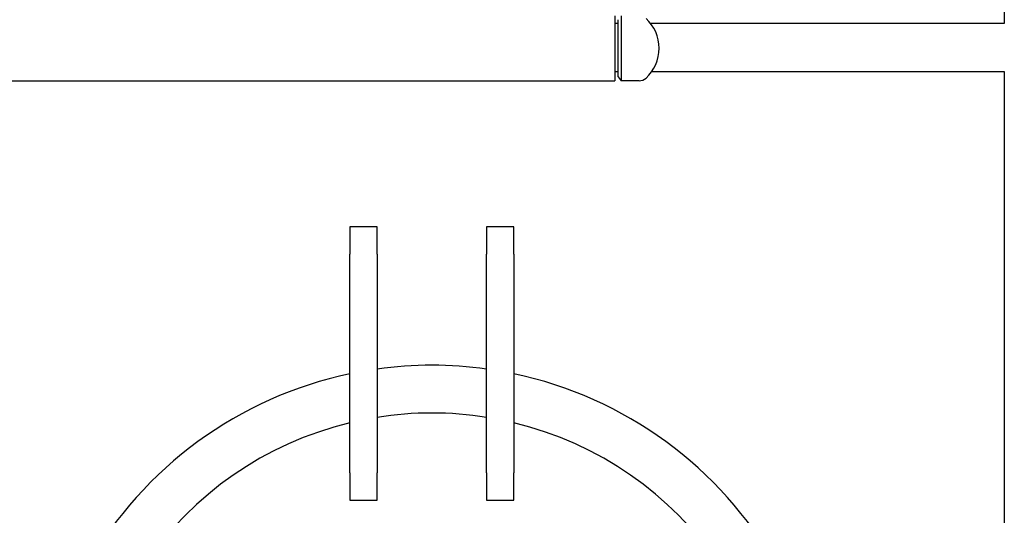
# Model space of a CAD drawing. Header units: inches. Extents: x 36 to 1719, y -84 to 1122.
# Tile 17 of 256: x 350 to 386, y 267 to 285. Entities that reach past the tile are written whole.
import ezdxf

# ---------------------------------------------------------------- set-up
doc = ezdxf.new("R2010")
doc.units = ezdxf.units.IN
doc.header["$LTSCALE"] = 48
doc.header["$MEASUREMENT"] = 0
doc.layers.add('Visible (ANSI)', color=7, linetype='Continuous', lineweight=30)

msp = doc.modelspace()

# ---------------------------------------------------------------- linework, layer by layer
at = {"layer": 'Visible (ANSI)'}
for p, q in [((385.6004, 293.23639), (385.6004, 284.98639)), ((371.3504, 285.26779), (371.3504, 282.89279)), ((371.5859, 285.27029), (371.5859, 282.89029)), ((371.4754, 284.98639), (371.3504, 284.98639)), ((371.4754, 283.03429), (371.4754, 285.12629)), ((385.6004, 284.98639), (372.66563, 284.98639)), ((371.3504, 283.23639), (371.4754, 283.23639)), ((372.71125, 283.23639), (385.6004, 283.23639)), ((385.6004, 283.23639), (385.6004, 255.30839)), ((333.1629, 282.89279), (371.3504, 282.89279)), ((371.4754, 283.03429), (371.5859, 282.89029)), ((372.24163, 282.89029), (371.5859, 282.89029)), ((362.6629, 277.54889), (361.6629, 277.54889)), ((361.6629, 277.54889), (361.6629, 276.54889)), ((362.6629, 276.54889), (362.6629, 277.54889)), ((367.6629, 277.54889), (366.6629, 277.54889)), ((366.6629, 277.54889), (366.6629, 276.54889)), ((367.6629, 276.54889), (367.6629, 277.54889)), ((361.6629, 268.54889), (361.6629, 276.54889)), ((362.6629, 276.54889), (362.6629, 268.54889)), ((366.6629, 268.54889), (366.6629, 276.54889)), ((367.6629, 276.54889), (367.6629, 268.54889)), ((361.6629, 268.54889), (361.6629, 267.54889)), ((362.6629, 267.54889), (362.6629, 268.54889)), ((366.6629, 268.54889), (366.6629, 267.54889)), ((367.6629, 267.54889), (367.6629, 268.54889)), ((361.6629, 267.54889), (362.6629, 267.54889)), ((366.6629, 267.54889), (367.6629, 267.54889))]:
    msp.add_line(p, q, dxfattribs=at)
for centre, radius, start, end in [((371.49532, 284.08029), 1.48008, 312.481033, 47.518967), ((372.24163, 283.26529), 0.375, 270, 312.481033), ((364.6629, 257.98639), 14.5, 82.071858, 97.928142), ((364.6629, 257.98639), 14.5, 101.940544, 198.821487), ((364.6629, 257.98639), 14.5, 341.178513, 78.059456), ((364.6629, 257.98639), 12.75, 80.975155, 99.024845), ((364.6629, 257.98639), 12.75, 103.608961, 76.391039)]:
    msp.add_arc(centre, radius, start, end, dxfattribs=at)

doc.saveas('drawing.dxf')
